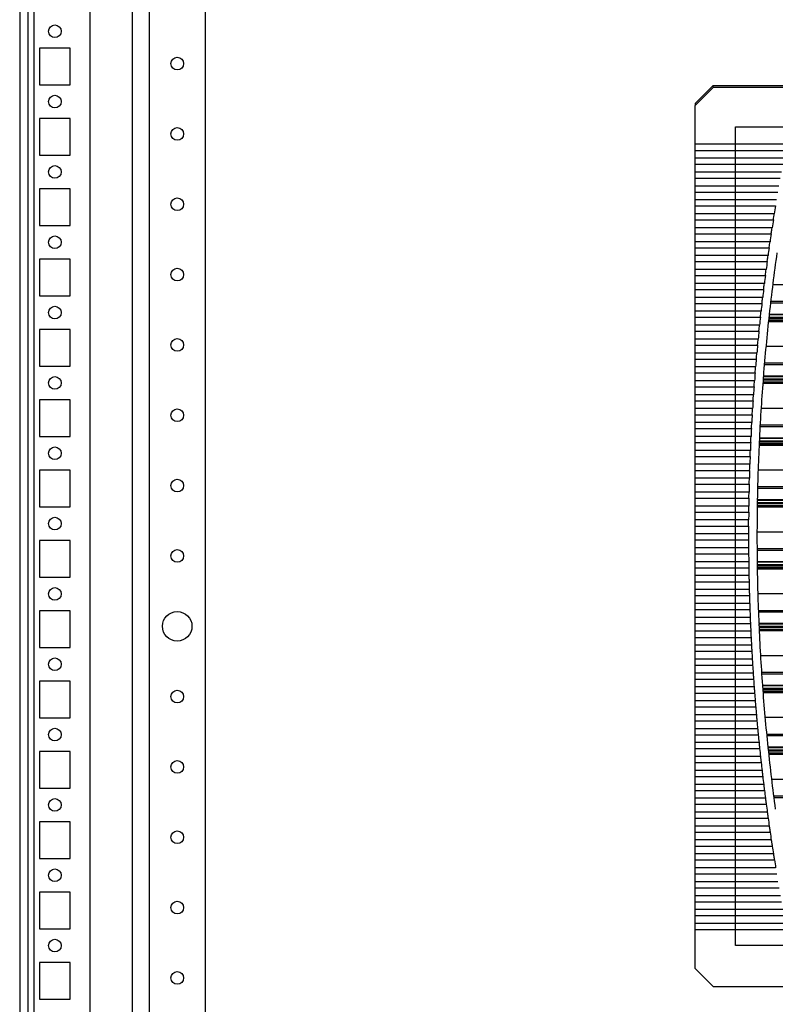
# Model space of a CAD drawing. Header units: inches. Extents: x 614 to 6314, y 704 to 4696.
# Tile 48 of 78: x 3247 to 3515, y 1933 to 2283. Entities that reach past the tile are written whole.
import ezdxf

# ---------------------------------------------------------------- set-up
doc = ezdxf.new("R2010")
doc.units = ezdxf.units.IN
doc.header["$MEASUREMENT"] = 0
doc.layers.add('DRILL HOLES', color=1, linetype='Continuous')
doc.layers.add('HANDLE_ROTARY', color=7, linetype='Continuous')

# ---------------------------------------------------------------- blocks, each defined once
blk = doc.blocks.new('DOOR_FRONT')
for p, q in [((-397, -1962.53), (-397, -4.5)), ((-395, -4.5), (-395, -1962.53)), ((-354, -88), (-354, -1879)), ((-334, -1879), (-334, -88))]:
    blk.add_line(p, q)
for centre, radius in [((-344, -1083.5), 2.25), ((-344, -1108.5), 2.25), ((-344, -1133.5), 2.25), ((-344, -1158.5), 2.25), ((-344, -1183.5), 2.25), ((-344, -1208.5), 2.25), ((-344, -1233.5), 2.25), ((-344, -1258.5), 2.25), ((-344, -1283.5), 5.25), ((-344, -1308.5), 2.25), ((-344, -1333.5), 2.25), ((-344, -1358.5), 2.25), ((-344, -1383.5), 2.25), ((-344, -1408.5), 2.25)]:
    blk.add_circle(centre, radius)
blk = doc.blocks.new('ENCL_FRONT')
for p, q in [((-400, 2066.5), (-400, 171.5)), ((-375, 171.5), (-375, 2066.5)), ((-360, 2061.57), (-360, 171.5)), ((-382, 1020.5), (-393, 1020.5)), ((-393, 1020.5), (-393, 1007.5)), ((-382, 1007.5), (-382, 1020.5)), ((-393, 1007.5), (-382, 1007.5)), ((-382, 995.5), (-393, 995.5)), ((-393, 995.5), (-393, 982.5)), ((-382, 982.5), (-382, 995.5)), ((-393, 982.5), (-382, 982.5)), ((-382, 970.5), (-393, 970.5)), ((-393, 970.5), (-393, 957.5)), ((-382, 957.5), (-382, 970.5)), ((-393, 957.5), (-382, 957.5)), ((-382, 945.5), (-393, 945.5)), ((-393, 945.5), (-393, 932.5)), ((-382, 932.5), (-382, 945.5)), ((-393, 932.5), (-382, 932.5)), ((-382, 920.5), (-393, 920.5)), ((-393, 920.5), (-393, 907.5)), ((-382, 907.5), (-382, 920.5)), ((-393, 907.5), (-382, 907.5)), ((-382, 895.5), (-393, 895.5)), ((-393, 895.5), (-393, 882.5)), ((-382, 882.5), (-382, 895.5)), ((-393, 882.5), (-382, 882.5)), ((-382, 870.5), (-393, 870.5)), ((-393, 870.5), (-393, 857.5)), ((-382, 857.5), (-382, 870.5)), ((-393, 857.5), (-382, 857.5)), ((-382, 845.5), (-393, 845.5)), ((-393, 845.5), (-393, 832.5)), ((-382, 832.5), (-382, 845.5)), ((-393, 832.5), (-382, 832.5)), ((-382, 820.5), (-393, 820.5)), ((-393, 820.5), (-393, 807.5)), ((-382, 807.5), (-382, 820.5)), ((-393, 807.5), (-382, 807.5)), ((-382, 795.5), (-393, 795.5)), ((-393, 795.5), (-393, 782.5)), ((-382, 782.5), (-382, 795.5)), ((-393, 782.5), (-382, 782.5)), ((-382, 770.5), (-393, 770.5)), ((-393, 770.5), (-393, 757.5)), ((-382, 757.5), (-382, 770.5)), ((-393, 757.5), (-382, 757.5)), ((-382, 745.5), (-393, 745.5)), ((-393, 745.5), (-393, 732.5)), ((-382, 732.5), (-382, 745.5)), ((-393, 732.5), (-382, 732.5)), ((-382, 720.5), (-393, 720.5)), ((-393, 720.5), (-393, 707.5)), ((-382, 707.5), (-382, 720.5)), ((-393, 707.5), (-382, 707.5)), ((-382, 695.5), (-393, 695.5)), ((-393, 695.5), (-393, 682.5)), ((-382, 682.5), (-382, 695.5)), ((-393, 682.5), (-382, 682.5))]:
    blk.add_line(p, q)
for centre in [(-387.5, 1026.5), (-387.5, 1001.5), (-387.5, 976.5), (-387.5, 951.5), (-387.5, 926.5), (-387.5, 901.5), (-387.5, 876.5), (-387.5, 851.5), (-387.5, 826.5), (-387.5, 801.5), (-387.5, 776.5), (-387.5, 751.5), (-387.5, 726.5), (-387.5, 701.5)]:
    blk.add_circle(centre, 2.25)
blk = doc.blocks.new('PFANNENBERG_PF6500_FRONT')
for p, q in [((-153.57, 14.6), (-159.88, 8.29)), ((-159.88, 7.63), (-153.38, 14.13)), ((-153.38, 14.13), (-153.57, 14.6)), ((0, 14.6), (-153.57, 14.6)), ((-153.38, 14.13), (-123.05, 14.13)), ((-159.88, 8.29), (-159.88, 7.63)), ((-159.88, -6.16), (-159.88, 7.63)), ((-127.34, -6.16), (-159.88, -6.16)), ((-159.88, -8.32), (-159.88, -6.16)), ((-159.88, -8.32), (-127.76, -8.32)), ((-159.88, -11.11), (-159.88, -8.32)), ((-128.29, -11.11), (-159.88, -11.11)), ((-159.88, -13.26), (-159.88, -11.11)), ((-159.88, -13.26), (-128.69, -13.26)), ((-159.88, -16.06), (-159.88, -13.26)), ((-129.21, -16.06), (-159.88, -16.06)), ((-159.88, -18.21), (-159.88, -16.06)), ((-159.88, -18.21), (-129.6, -18.21)), ((-159.88, -21), (-159.88, -18.21)), ((-130.09, -21), (-159.88, -21)), ((-159.88, -23.16), (-159.88, -21)), ((-159.88, -23.16), (-130.46, -23.16)), ((-159.88, -25.95), (-159.88, -23.16)), ((-130.94, -25.95), (-159.88, -25.95)), ((-159.88, -28.1), (-159.88, -25.95)), ((-159.88, -28.1), (-131.29, -28.1)), ((-159.88, -30.9), (-159.88, -28.1)), ((-131.75, -30.9), (-159.88, -30.9)), ((-159.88, -33.05), (-159.88, -30.9)), ((-159.88, -33.05), (-132.09, -33.05)), ((-159.88, -35.84), (-159.88, -33.05)), ((-132.52, -35.84), (-159.88, -35.84)), ((-159.88, -37.99), (-159.88, -35.84)), ((-159.88, -37.99), (-132.85, -37.99)), ((-159.88, -40.79), (-159.88, -37.99)), ((-133.26, -40.79), (-159.88, -40.79)), ((-159.88, -42.94), (-159.88, -40.79)), ((-159.88, -42.94), (-133.58, -42.94)), ((-159.88, -45.73), (-159.88, -42.94)), ((-133.97, -45.73), (-159.88, -45.73)), ((-159.88, -47.89), (-159.88, -45.73)), ((-159.88, -47.89), (-134.27, -47.89)), ((-159.88, -50.68), (-159.88, -47.89)), ((-134.64, -50.68), (-159.88, -50.68)), ((-159.88, -52.83), (-159.88, -50.68)), ((-159.88, -52.83), (-134.92, -52.83)), ((-159.88, -55.63), (-159.88, -52.83)), ((-135.28, -55.63), (-159.88, -55.63)), ((-159.88, -57.78), (-159.88, -55.63)), ((-159.88, -57.78), (-135.54, -57.78)), ((-159.88, -60.57), (-159.88, -57.78)), ((0, -56.09), (-132.31, -56.09)), ((-135.88, -60.57), (-159.88, -60.57)), ((-159.88, -62.72), (-159.88, -60.57)), ((-159.88, -62.72), (-136.13, -62.72)), ((-159.88, -65.52), (-159.88, -62.72)), ((0, -62.62), (-133.1, -62.62)), ((0, -62.04), (-133.03, -62.04)), ((-136.45, -65.52), (-159.88, -65.52)), ((-159.88, -67.67), (-159.88, -65.52)), ((-159.88, -67.67), (-136.68, -67.67)), ((-159.88, -70.46), (-159.88, -67.67)), ((0, -69.22), (-133.83, -69.22)), ((0, -69.11), (-133.82, -69.11)), ((0, -69.05), (-133.81, -69.05)), ((0, -68.89), (-133.8, -68.89)), ((0, -68.7), (-133.78, -68.7)), ((0, -68.04), (-133.7, -68.04)), ((0, -67.78), (-133.68, -67.78)), ((0, -67.69), (-133.67, -67.69)), ((0, -66.79), (-133.57, -66.79)), ((0, -66.63), (-133.55, -66.63)), ((-136.98, -70.46), (-159.88, -70.46)), ((-159.88, -72.62), (-159.88, -70.46)), ((-159.88, -72.62), (-137.2, -72.62)), ((-159.88, -75.41), (-159.88, -72.62)), ((-137.48, -75.41), (-159.88, -75.41)), ((-159.88, -77.56), (-159.88, -75.41)), ((-159.88, -77.56), (-137.69, -77.56)), ((-159.88, -80.36), (-159.88, -77.56)), ((-137.94, -80.36), (-159.88, -80.36)), ((-159.88, -82.51), (-159.88, -80.36)), ((0, -78.07), (-134.72, -78.07)), ((-159.88, -82.51), (-138.14, -82.51)), ((-159.88, -85.3), (-159.88, -82.51)), ((-138.37, -85.3), (-159.88, -85.3)), ((-159.88, -87.46), (-159.88, -85.3)), ((-159.88, -87.46), (-138.55, -87.46)), ((-159.88, -90.25), (-159.88, -87.46)), ((0, -84.6), (-135.3, -84.6)), ((0, -84.02), (-135.25, -84.02)), ((-138.77, -90.25), (-159.88, -90.25)), ((-159.88, -92.4), (-159.88, -90.25)), ((0, -90.87), (-135.81, -90.87)), ((0, -90.68), (-135.79, -90.68)), ((0, -90.03), (-135.74, -90.03)), ((0, -89.68), (-135.72, -89.68)), ((0, -89.76), (-135.72, -89.76)), ((0, -88.78), (-135.65, -88.78)), ((0, -88.61), (-135.63, -88.61)), ((-159.88, -92.4), (-138.93, -92.4)), ((-159.88, -95.2), (-159.88, -92.4)), ((0, -91.2), (-135.83, -91.2)), ((0, -91.03), (-135.82, -91.03)), ((0, -91.09), (-135.82, -91.09)), ((-139.13, -95.2), (-159.88, -95.2)), ((-159.88, -97.35), (-159.88, -95.2)), ((-159.88, -97.35), (-139.28, -97.35)), ((-159.88, -100.14), (-159.88, -97.35)), ((-139.46, -100.14), (-159.88, -100.14)), ((-159.88, -102.29), (-159.88, -100.14)), ((0, -100.05), (-136.45, -100.05)), ((-159.88, -102.29), (-139.59, -102.29)), ((-159.88, -105.09), (-159.88, -102.29)), ((-139.76, -105.09), (-159.88, -105.09)), ((-159.88, -107.24), (-159.88, -105.09)), ((-159.88, -107.24), (-139.87, -107.24)), ((-159.88, -110.03), (-159.88, -107.24)), ((0, -106.58), (-136.83, -106.58)), ((0, -106), (-136.8, -106)), ((-140.02, -110.03), (-159.88, -110.03)), ((-159.88, -112.19), (-159.88, -110.03)), ((0, -111.66), (-137.09, -111.66)), ((0, -111.75), (-137.09, -111.75)), ((0, -110.76), (-137.05, -110.76)), ((0, -110.6), (-137.04, -110.6)), ((-159.88, -112.19), (-140.12, -112.19)), ((-159.88, -114.98), (-159.88, -112.19)), ((-140.24, -114.98), (-159.88, -114.98)), ((-159.88, -117.13), (-159.88, -114.98)), ((0, -113.07), (-137.16, -113.07)), ((0, -113.19), (-137.16, -113.19)), ((0, -112.85), (-137.15, -112.85)), ((0, -113.01), (-137.15, -113.01)), ((0, -112.67), (-137.14, -112.67)), ((0, -112.01), (-137.11, -112.01)), ((-159.88, -117.13), (-140.33, -117.13)), ((-159.88, -119.93), (-159.88, -117.13)), ((-140.44, -119.93), (-159.88, -119.93)), ((-159.88, -122.08), (-159.88, -119.93)), ((-159.88, -122.08), (-140.51, -122.08)), ((-159.88, -124.87), (-159.88, -122.08)), ((0, -122.04), (-137.51, -122.04)), ((-140.59, -124.87), (-159.88, -124.87)), ((-159.88, -127.03), (-159.88, -124.87)), ((-159.88, -127.03), (-140.65, -127.03)), ((-159.88, -129.82), (-159.88, -127.03)), ((0, -128.57), (-137.69, -128.57)), ((0, -127.99), (-137.68, -127.99)), ((-140.72, -129.82), (-159.88, -129.82)), ((-159.88, -131.97), (-159.88, -129.82)), ((-159.88, -131.97), (-140.76, -131.97)), ((-159.88, -134.77), (-159.88, -131.97)), ((0, -132.74), (-137.78, -132.74)), ((0, -132.58), (-137.77, -132.58)), ((-140.81, -134.77), (-159.88, -134.77)), ((-159.88, -136.92), (-159.88, -134.77)), ((0, -135.06), (-137.82, -135.06)), ((0, -135.17), (-137.82, -135.17)), ((0, -134.65), (-137.81, -134.65)), ((0, -134.83), (-137.81, -134.83)), ((0, -135), (-137.81, -135)), ((0, -133.99), (-137.8, -133.99)), ((0, -133.64), (-137.79, -133.64)), ((0, -133.73), (-137.79, -133.73)), ((-159.88, -136.92), (-140.84, -136.92)), ((-159.88, -139.71), (-159.88, -136.92)), ((-140.87, -139.71), (-159.88, -139.71)), ((-159.88, -141.86), (-159.88, -139.71)), ((-159.88, -141.86), (-140.88, -141.86)), ((-159.88, -144.66), (-159.88, -141.86)), ((-140.89, -144.66), (-159.88, -144.66)), ((-159.88, -146.81), (-159.88, -144.66)), ((-159.88, -146.81), (-140.89, -146.81)), ((-159.88, -149.6), (-159.88, -146.81)), ((0, -144.02), (-137.89, -144.02)), ((-140.88, -149.6), (-159.88, -149.6)), ((-159.88, -151.76), (-159.88, -149.6)), ((0, -149.97), (-137.88, -149.97)), ((-159.88, -151.76), (-140.87, -151.76)), ((-159.88, -154.55), (-159.88, -151.76)), ((0, -150.55), (-137.88, -150.55)), ((-140.84, -154.55), (-159.88, -154.55)), ((-159.88, -156.7), (-159.88, -154.55)), ((-159.88, -156.7), (-140.81, -156.7)), ((-159.88, -159.5), (-159.88, -156.7)), ((0, -154.56), (-137.84, -154.56)), ((0, -154.73), (-137.84, -154.73)), ((0, -155.63), (-137.83, -155.63)), ((0, -155.71), (-137.83, -155.71)), ((0, -155.98), (-137.82, -155.98)), ((0, -156.63), (-137.81, -156.63)), ((0, -156.82), (-137.81, -156.82)), ((0, -156.98), (-137.81, -156.98)), ((0, -157.04), (-137.81, -157.04)), ((0, -157.15), (-137.8, -157.15)), ((-140.76, -159.5), (-159.88, -159.5)), ((-159.88, -161.65), (-159.88, -159.5)), ((-159.88, -161.65), (-140.72, -161.65)), ((-159.88, -164.44), (-159.88, -161.65)), ((-140.65, -164.44), (-159.88, -164.44)), ((-159.88, -166.6), (-159.88, -164.44)), ((-159.88, -166.6), (-140.59, -166.6)), ((-159.88, -169.39), (-159.88, -166.6)), ((0, -166), (-137.61, -166)), ((-140.5, -169.39), (-159.88, -169.39)), ((-159.88, -171.54), (-159.88, -169.39)), ((-159.88, -171.54), (-140.43, -171.54)), ((-159.88, -174.34), (-159.88, -171.54)), ((-140.32, -174.34), (-159.88, -174.34)), ((-159.88, -176.49), (-159.88, -174.34)), ((0, -171.95), (-137.42, -171.95)), ((0, -172.53), (-137.4, -172.53)), ((-159.88, -176.49), (-140.24, -176.49)), ((-159.88, -179.28), (-159.88, -176.49)), ((0, -176.55), (-137.24, -176.55)), ((0, -176.71), (-137.23, -176.71)), ((0, -177.61), (-137.19, -177.61)), ((0, -177.7), (-137.19, -177.7)), ((0, -177.96), (-137.18, -177.96)), ((-140.11, -179.28), (-159.88, -179.28)), ((-159.88, -181.43), (-159.88, -179.28)), ((-159.88, -181.43), (-140.01, -181.43)), ((-159.88, -184.23), (-159.88, -181.43)), ((0, -178.62), (-137.15, -178.62)), ((0, -178.8), (-137.14, -178.8)), ((0, -178.96), (-137.13, -178.96)), ((0, -179.02), (-137.13, -179.02)), ((0, -179.13), (-137.12, -179.13)), ((-139.86, -184.23), (-159.88, -184.23)), ((-159.88, -186.38), (-159.88, -184.23)), ((-159.88, -186.38), (-139.75, -186.38)), ((-159.88, -189.17), (-159.88, -186.38)), ((0, -187.99), (-136.66, -187.99)), ((-139.58, -189.17), (-159.88, -189.17)), ((-159.88, -191.33), (-159.88, -189.17)), ((-159.88, -191.33), (-139.45, -191.33)), ((-159.88, -194.12), (-159.88, -191.33)), ((-139.27, -194.12), (-159.88, -194.12)), ((-159.88, -196.27), (-159.88, -194.12)), ((0, -193.94), (-136.28, -193.94)), ((0, -194.52), (-136.25, -194.52)), ((-159.88, -196.27), (-139.12, -196.27)), ((-159.88, -199.07), (-159.88, -196.27)), ((-138.92, -199.07), (-159.88, -199.07)), ((-159.88, -201.22), (-159.88, -199.07)), ((0, -198.53), (-135.96, -198.53)), ((0, -198.69), (-135.95, -198.69)), ((-159.88, -201.22), (-138.76, -201.22)), ((-159.88, -204.01), (-159.88, -201.22)), ((0, -199.59), (-135.88, -199.59)), ((0, -199.68), (-135.88, -199.68)), ((0, -199.94), (-135.86, -199.94)), ((0, -200.6), (-135.81, -200.6)), ((0, -200.78), (-135.79, -200.78)), ((0, -200.95), (-135.78, -200.95)), ((0, -201.01), (-135.78, -201.01)), ((0, -201.12), (-135.77, -201.12)), ((-138.54, -204.01), (-159.88, -204.01)), ((-159.88, -206.16), (-159.88, -204.01)), ((-159.88, -206.16), (-138.36, -206.16)), ((-159.88, -208.96), (-159.88, -206.16)), ((-138.12, -208.96), (-159.88, -208.96)), ((-159.88, -211.11), (-159.88, -208.96)), ((0, -209.97), (-135.03, -209.97)), ((-159.88, -211.11), (-137.93, -211.11)), ((-159.88, -213.9), (-159.88, -211.11)), ((-137.67, -213.9), (-159.88, -213.9)), ((-159.88, -216.06), (-159.88, -213.9)), ((-159.88, -216.06), (-137.46, -216.06)), ((-159.88, -218.85), (-159.88, -216.06)), ((0, -215.92), (-134.48, -215.92)), ((0, -216.5), (-134.42, -216.5)), ((-137.18, -218.85), (-159.88, -218.85)), ((-159.88, -221), (-159.88, -218.85)), ((-159.88, -221), (-136.96, -221)), ((-159.88, -223.8), (-159.88, -221)), ((-136.66, -223.8), (-159.88, -223.8)), ((-159.88, -225.95), (-159.88, -223.8)), ((0, -220.51), (-134.01, -220.51)), ((0, -220.68), (-134, -220.68)), ((0, -221.58), (-133.9, -221.58)), ((0, -221.66), (-133.89, -221.66)), ((0, -221.92), (-133.87, -221.92)), ((0, -222.58), (-133.8, -222.58)), ((0, -222.77), (-133.78, -222.77)), ((0, -222.93), (-133.76, -222.93)), ((0, -222.99), (-133.75, -222.99)), ((0, -223.1), (-133.74, -223.1)), ((-159.88, -225.95), (-136.43, -225.95)), ((-159.88, -228.74), (-159.88, -225.95)), ((-136.11, -228.74), (-159.88, -228.74)), ((-159.88, -230.9), (-159.88, -228.74)), ((-159.88, -230.9), (-135.86, -230.9)), ((-159.88, -233.69), (-159.88, -230.9)), ((-135.52, -233.69), (-159.88, -233.69)), ((-159.88, -235.84), (-159.88, -233.69)), ((0, -231.95), (-132.73, -231.95)), ((-159.88, -235.84), (-135.25, -235.84)), ((-159.88, -238.64), (-159.88, -235.84)), ((0, -237.9), (-131.99, -237.9)), ((-134.9, -238.64), (-159.88, -238.64)), ((-159.88, -240.79), (-159.88, -238.64)), ((-159.88, -240.79), (-134.62, -240.79)), ((-159.88, -243.58), (-159.88, -240.79)), ((0, -238.48), (-131.92, -238.48)), ((-134.24, -243.58), (-159.88, -243.58)), ((-159.88, -245.73), (-159.88, -243.58)), ((-159.88, -245.73), (-133.94, -245.73)), ((-159.88, -248.53), (-159.88, -245.73)), ((-133.55, -248.53), (-159.88, -248.53)), ((-159.88, -250.68), (-159.88, -248.53)), ((-159.88, -250.68), (-133.24, -250.68)), ((-159.88, -253.47), (-159.88, -250.68)), ((-132.82, -253.47), (-159.88, -253.47)), ((-159.88, -255.63), (-159.88, -253.47)), ((-159.88, -255.63), (-132.49, -255.63)), ((-159.88, -258.42), (-159.88, -255.63)), ((-132.06, -258.42), (-159.88, -258.42)), ((-159.88, -260.57), (-159.88, -258.42)), ((-159.88, -260.57), (-131.72, -260.57)), ((-159.88, -263.37), (-159.88, -260.57)), ((-131.26, -263.37), (-159.88, -263.37)), ((-159.88, -265.52), (-159.88, -263.37)), ((-159.88, -265.52), (-130.9, -265.52)), ((-159.88, -268.31), (-159.88, -265.52)), ((-130.43, -268.31), (-159.88, -268.31)), ((-159.88, -270.47), (-159.88, -268.31)), ((-159.88, -270.47), (-130.06, -270.47)), ((-159.88, -273.26), (-159.88, -270.47)), ((-129.56, -273.26), (-159.88, -273.26)), ((-159.88, -275.41), (-159.88, -273.26)), ((-159.88, -275.41), (-129.17, -275.41)), ((-159.88, -278.21), (-159.88, -275.41)), ((-128.66, -278.21), (-159.88, -278.21)), ((-159.88, -280.36), (-159.88, -278.21)), ((-159.88, -280.36), (-128.26, -280.36)), ((-159.88, -283.15), (-159.88, -280.36)), ((-127.72, -283.15), (-159.88, -283.15)), ((-159.88, -285.3), (-159.88, -283.15)), ((-159.88, -285.3), (-127.3, -285.3)), ((-159.88, -299.12), (-159.88, -285.3)), ((-153.38, -305.61), (-159.88, -299.12)), ((-123.01, -305.61), (-153.38, -305.61))]:
    blk.add_line(p, q)
for centre, radius, start, end in [((583.55, -145.64), 724.44, 170.66247, 170.88633), ((583.55, -145.64), 724.44, 171.0587, 171.28231), ((583.55, -145.64), 724.44, 171.45449, 171.67786), ((583.55, -145.64), 724.44, 171.84987, 172.07302), ((584.55, -145.73), 722.45, 171.96976, 173.71383), ((583.55, -145.64), 724.44, 172.24486, 172.4678), ((583.55, -145.64), 724.44, 172.63948, 172.86222), ((583.55, -145.64), 724.44, 173.03375, 173.2563), ((583.55, -145.64), 724.44, 173.42769, 173.65006), ((583.55, -145.64), 724.44, 173.82132, 174.04352), ((584.55, -145.73), 722.45, 173.72694, 175.46514), ((583.55, -145.64), 724.44, 174.21465, 174.4367), ((583.55, -145.64), 724.44, 174.60771, 174.82962), ((583.55, -145.64), 724.44, 175.00052, 175.22229), ((583.55, -145.64), 724.44, 175.39309, 175.61473), ((584.55, -145.73), 722.45, 175.47821, 177.21222), ((583.55, -145.64), 724.44, 175.78545, 176.00697), ((583.55, -145.64), 724.44, 176.1776, 176.39903), ((583.55, -145.64), 724.44, 176.56958, 176.79091), ((583.55, -145.64), 724.44, 176.9614, 177.18265), ((584.55, -145.73), 722.45, 177.22526, 178.9567), ((583.55, -145.64), 724.44, 177.35307, 177.57425), ((583.55, -145.64), 724.44, 177.74462, 177.96574), ((583.55, -145.64), 724.44, 178.13607, 178.35713), ((583.55, -145.64), 724.44, 178.52743, 178.74845), ((583.55, -145.64), 724.44, 178.91872, 179.13971), ((584.55, -145.73), 722.45, 178.96973, 180.70021), ((583.55, -145.64), 724.44, 179.30996, 179.53093), ((583.55, -145.64), 724.44, 179.70116, 179.92212), ((583.55, -145.64), 724.44, 180.09236, 180.31332), ((583.55, -145.64), 724.44, 180.48356, 180.70453), ((583.55, -145.64), 724.44, 180.87478, 181.09577), ((584.55, -145.73), 722.45, 180.71324, 182.44438), ((583.55, -145.64), 724.44, 181.26604, 181.48706), ((583.55, -145.64), 724.44, 181.65736, 181.87842), ((583.55, -145.64), 724.44, 182.04875, 182.26987), ((583.55, -145.64), 724.44, 182.44025, 182.66142), ((584.55, -145.73), 722.45, 182.45742, 184.19081), ((583.55, -145.64), 724.44, 182.83185, 183.0531), ((583.55, -145.64), 724.44, 183.22359, 183.44493), ((583.55, -145.64), 724.44, 183.61548, 183.83691), ((583.55, -145.64), 724.44, 184.00754, 184.22907), ((584.55, -145.73), 722.45, 184.20388, 185.94116), ((583.55, -145.64), 724.44, 184.39979, 184.62144), ((583.55, -145.64), 724.44, 184.79225, 185.01402), ((583.55, -145.64), 724.44, 185.18493, 185.40683), ((583.55, -145.64), 724.44, 185.57785, 185.7999), ((583.55, -145.64), 724.44, 185.97104, 186.19325), ((584.55, -145.73), 722.45, 185.95426, 187.69709), ((583.55, -145.64), 724.44, 186.36451, 186.58689), ((583.55, -145.64), 724.44, 186.75828, 186.98084), ((583.55, -145.64), 724.44, 187.15237, 187.37512), ((583.55, -145.64), 724.44, 187.54681, 187.76975), ((583.55, -145.64), 724.44, 187.9416, 188.16476), ((583.55, -145.64), 724.44, 188.33677, 188.56016), ((583.55, -145.64), 724.44, 188.73235, 188.95596), ((583.55, -145.64), 724.44, 189.12834, 189.3522)]:
    blk.add_arc(centre, radius, start, end)
for points, knots in [([(-131.92, -31.97), (-131.91, -31.93), (-131.85, -31.56), (-131.8, -31.21), (-131.75, -30.9)], [0, 0, 0, 0, 0.119404, 1, 1, 1, 1]), ([(-132.09, -33.05), (-132.08, -32.98), (-132.02, -32.64), (-131.97, -32.27), (-131.92, -31.97)], [0, 0, 0, 0, 0.196579, 1, 1, 1, 1]), ([(-132.85, -37.99), (-132.84, -37.93), (-132.79, -37.58), (-132.73, -37.21), (-132.69, -36.92)], [0, 0, 0, 0, 0.196501, 1, 1, 1, 1]), ([(-132.69, -36.92), (-132.68, -36.87), (-132.62, -36.51), (-132.57, -36.15), (-132.52, -35.84)], [0, 0, 0, 0, 0.118938, 1, 1, 1, 1]), ([(-133.58, -42.94), (-133.57, -42.87), (-133.52, -42.53), (-133.46, -42.16), (-133.42, -41.86)], [0, 0, 0, 0, 0.196428, 1, 1, 1, 1]), ([(-133.42, -41.86), (-133.41, -41.82), (-133.36, -41.45), (-133.31, -41.1), (-133.26, -40.79)], [0, 0, 0, 0, 0.118497, 1, 1, 1, 1]), ([(-134.27, -47.89), (-134.26, -47.82), (-134.21, -47.47), (-134.16, -47.11), (-134.12, -46.81)], [0, 0, 0, 0, 0.196359, 1, 1, 1, 1]), ([(-134.12, -46.81), (-134.11, -46.77), (-134.06, -46.4), (-134.01, -46.05), (-133.97, -45.73)], [0, 0, 0, 0, 0.11808, 1, 1, 1, 1]), ([(-134.92, -52.83), (-134.91, -52.76), (-134.87, -52.42), (-134.82, -52.05), (-134.78, -51.76)], [0, 0, 0, 0, 0.196295, 1, 1, 1, 1]), ([(-134.78, -51.76), (-134.78, -51.71), (-134.73, -51.35), (-134.68, -50.99), (-134.64, -50.68)], [0, 0, 0, 0, 0.117687, 1, 1, 1, 1]), ([(-135.41, -56.7), (-135.41, -56.66), (-135.36, -56.29), (-135.32, -55.94), (-135.28, -55.63)], [0, 0, 0, 0, 0.117319, 1, 1, 1, 1]), ([(-135.54, -57.78), (-135.54, -57.71), (-135.49, -57.37), (-135.45, -57), (-135.41, -56.7)], [0, 0, 0, 0, 0.196235, 1, 1, 1, 1]), ([(-136.13, -62.72), (-136.12, -62.66), (-136.08, -62.31), (-136.04, -61.94), (-136.01, -61.65)], [0, 0, 0, 0, 0.19618, 1, 1, 1, 1]), ([(-136.01, -61.65), (-136, -61.61), (-135.96, -61.24), (-135.92, -60.89), (-135.88, -60.57)], [0, 0, 0, 0, 0.116974, 1, 1, 1, 1]), ([(-136.57, -66.59), (-136.56, -66.55), (-136.52, -66.19), (-136.48, -65.83), (-136.45, -65.52)], [0, 0, 0, 0, 0.116652, 1, 1, 1, 1]), ([(-136.68, -67.67), (-136.68, -67.6), (-136.64, -67.26), (-136.6, -66.89), (-136.57, -66.59)], [0, 0, 0, 0, 0.196129, 1, 1, 1, 1]), ([(-137.2, -72.62), (-137.2, -72.55), (-137.16, -72.21), (-137.12, -71.84), (-137.09, -71.54)], [0, 0, 0, 0, 0.196083, 1, 1, 1, 1]), ([(-137.09, -71.54), (-137.09, -71.5), (-137.05, -71.13), (-137.01, -70.78), (-136.98, -70.46)], [0, 0, 0, 0, 0.116354, 1, 1, 1, 1]), ([(-137.69, -77.56), (-137.68, -77.5), (-137.65, -77.15), (-137.61, -76.78), (-137.58, -76.49)], [0, 0, 0, 0, 0.196041, 1, 1, 1, 1]), ([(-137.58, -76.49), (-137.58, -76.44), (-137.54, -76.08), (-137.51, -75.72), (-137.48, -75.41)], [0, 0, 0, 0, 0.116079, 1, 1, 1, 1]), ([(-138.04, -81.43), (-138.04, -81.43), (-138.01, -81.08), (-137.98, -80.71), (-137.95, -80.38), (-137.94, -80.36)], [0, 0, 0, 0, 0.020106, 0.941677, 1, 1, 1, 1]), ([(-138.14, -82.51), (-138.13, -82.48), (-138.1, -82.13), (-138.07, -81.76), (-138.04, -81.43)], [0, 0, 0, 0, 0.100805, 1, 1, 1, 1]), ([(-138.55, -87.46), (-138.55, -87.42), (-138.52, -87.08), (-138.49, -86.71), (-138.46, -86.38)], [0, 0, 0, 0, 0.102332, 1, 1, 1, 1]), ([(-138.46, -86.38), (-138.46, -86.37), (-138.43, -86.03), (-138.4, -85.66), (-138.38, -85.32), (-138.37, -85.3)], [0, 0, 0, 0, 0.021489, 0.942571, 1, 1, 1, 1]), ([(-138.85, -91.33), (-138.85, -91.32), (-138.83, -90.97), (-138.8, -90.6), (-138.77, -90.27), (-138.77, -90.25)], [0, 0, 0, 0, 0.02276, 0.943394, 1, 1, 1, 1]), ([(-138.93, -92.4), (-138.93, -92.37), (-138.91, -92.02), (-138.88, -91.66), (-138.85, -91.33)], [0, 0, 0, 0, 0.103736, 1, 1, 1, 1]), ([(-139.28, -97.35), (-139.28, -97.31), (-139.26, -96.97), (-139.23, -96.6), (-139.21, -96.27)], [0, 0, 0, 0, 0.105017, 1, 1, 1, 1]), ([(-139.21, -96.27), (-139.21, -96.26), (-139.18, -95.92), (-139.16, -95.55), (-139.13, -95.21), (-139.13, -95.2)], [0, 0, 0, 0, 0.023921, 0.944148, 1, 1, 1, 1]), ([(-139.59, -102.29), (-139.59, -102.26), (-139.57, -101.92), (-139.55, -101.55), (-139.53, -101.22)], [0, 0, 0, 0, 0.106174, 1, 1, 1, 1]), ([(-139.53, -101.22), (-139.53, -101.21), (-139.51, -100.86), (-139.48, -100.49), (-139.46, -100.16), (-139.46, -100.14)], [0, 0, 0, 0, 0.024971, 0.944831, 1, 1, 1, 1]), ([(-139.87, -107.24), (-139.87, -107.2), (-139.85, -106.86), (-139.83, -106.49), (-139.82, -106.16)], [0, 0, 0, 0, 0.107207, 1, 1, 1, 1]), ([(-139.82, -106.16), (-139.81, -106.15), (-139.8, -105.81), (-139.78, -105.44), (-139.76, -105.11), (-139.76, -105.09)], [0, 0, 0, 0, 0.025911, 0.945445, 1, 1, 1, 1]), ([(-140.12, -112.19), (-140.12, -112.15), (-140.1, -111.81), (-140.08, -111.44), (-140.07, -111.11)], [0, 0, 0, 0, 0.108116, 1, 1, 1, 1]), ([(-140.07, -111.11), (-140.07, -111.1), (-140.05, -110.76), (-140.03, -110.39), (-140.02, -110.05), (-140.02, -110.03)], [0, 0, 0, 0, 0.026739, 0.945988, 1, 1, 1, 1]), ([(-140.29, -116.06), (-140.29, -116.05), (-140.27, -115.7), (-140.26, -115.33), (-140.24, -115), (-140.24, -114.98)], [0, 0, 0, 0, 0.027457, 0.94646, 1, 1, 1, 1]), ([(-140.33, -117.13), (-140.33, -117.1), (-140.32, -116.75), (-140.3, -116.38), (-140.29, -116.06)], [0, 0, 0, 0, 0.108901, 1, 1, 1, 1]), ([(-140.51, -122.08), (-140.51, -122.04), (-140.5, -121.7), (-140.48, -121.33), (-140.47, -121)], [0, 0, 0, 0, 0.109562, 1, 1, 1, 1]), ([(-140.47, -121), (-140.47, -120.99), (-140.46, -120.65), (-140.45, -120.28), (-140.44, -119.94), (-140.44, -119.93)], [0, 0, 0, 0, 0.028065, 0.946863, 1, 1, 1, 1]), ([(-140.65, -127.03), (-140.65, -126.99), (-140.64, -126.64), (-140.63, -126.28), (-140.62, -125.95)], [0, 0, 0, 0, 0.110099, 1, 1, 1, 1]), ([(-140.62, -125.95), (-140.62, -125.94), (-140.61, -125.59), (-140.6, -125.22), (-140.59, -124.89), (-140.59, -124.87)], [0, 0, 0, 0, 0.028561, 0.947195, 1, 1, 1, 1]), ([(-140.76, -131.97), (-140.76, -131.93), (-140.76, -131.59), (-140.75, -131.22), (-140.74, -130.9)], [0, 0, 0, 0, 0.110512, 1, 1, 1, 1]), ([(-140.74, -130.9), (-140.74, -130.88), (-140.73, -130.54), (-140.73, -130.17), (-140.72, -129.84), (-140.72, -129.82)], [0, 0, 0, 0, 0.028947, 0.947457, 1, 1, 1, 1]), ([(-140.84, -136.92), (-140.84, -136.88), (-140.83, -136.54), (-140.83, -136.17), (-140.83, -135.84)], [0, 0, 0, 0, 0.1108, 1, 1, 1, 1]), ([(-140.83, -135.84), (-140.83, -135.83), (-140.82, -135.48), (-140.82, -135.12), (-140.81, -134.78), (-140.81, -134.77)], [0, 0, 0, 0, 0.029223, 0.947649, 1, 1, 1, 1]), ([(-140.88, -140.79), (-140.88, -140.78), (-140.87, -140.43), (-140.87, -140.06), (-140.87, -139.73), (-140.87, -139.71)], [0, 0, 0, 0, 0.029387, 0.94777, 1, 1, 1, 1]), ([(-140.88, -141.86), (-140.88, -141.83), (-140.88, -141.48), (-140.88, -141.12), (-140.88, -140.79)], [0, 0, 0, 0, 0.110964, 1, 1, 1, 1]), ([(-140.89, -144.66), (-140.89, -144.71), (-140.89, -144.85), (-140.89, -145.11), (-140.89, -145.42), (-140.89, -145.64), (-140.89, -145.73)], [0, 0, 0, 0, 0.160486, 0.397349, 0.735399, 1, 1, 1, 1]), ([(-140.89, -145.73), (-140.89, -145.76), (-140.89, -145.88), (-140.89, -146.12), (-140.89, -146.45), (-140.89, -146.69), (-140.89, -146.81), (-140.89, -146.81)], [0, 0, 0, 0, 0.079221, 0.316107, 0.65419, 0.997916, 1, 1, 1, 1]), ([(-140.88, -149.6), (-140.88, -149.66), (-140.88, -149.8), (-140.88, -150.02), (-140.88, -150.27), (-140.88, -150.49), (-140.87, -150.62), (-140.87, -150.68)], [0, 0, 0, 0, 0.160439, 0.397255, 0.622275, 0.848262, 1, 1, 1, 1]), ([(-140.87, -150.68), (-140.87, -150.71), (-140.87, -150.83), (-140.87, -151.06), (-140.87, -151.4), (-140.87, -151.64), (-140.87, -151.76), (-140.87, -151.76)], [0, 0, 0, 0, 0.07919, 0.316072, 0.65416, 0.997891, 1, 1, 1, 1]), ([(-140.84, -154.55), (-140.84, -154.61), (-140.83, -154.74), (-140.83, -155), (-140.83, -155.31), (-140.82, -155.53), (-140.82, -155.63)], [0, 0, 0, 0, 0.160328, 0.397175, 0.73523, 1, 1, 1, 1]), ([(-140.82, -155.63), (-140.82, -155.66), (-140.82, -155.77), (-140.82, -156.01), (-140.81, -156.34), (-140.81, -156.58), (-140.81, -156.7), (-140.81, -156.7)], [0, 0, 0, 0, 0.079054, 0.315938, 0.654047, 0.997798, 1, 1, 1, 1]), ([(-140.76, -159.5), (-140.76, -159.55), (-140.76, -159.69), (-140.75, -159.95), (-140.74, -160.25), (-140.74, -160.48), (-140.74, -160.57)], [0, 0, 0, 0, 0.160069, 0.396902, 0.734973, 1, 1, 1, 1]), ([(-140.74, -160.57), (-140.74, -160.6), (-140.74, -160.72), (-140.73, -160.96), (-140.72, -161.29), (-140.72, -161.53), (-140.72, -161.65), (-140.72, -161.65)], [0, 0, 0, 0, 0.078813, 0.315704, 0.65385, 0.997639, 1, 1, 1, 1]), ([(-140.65, -164.44), (-140.65, -164.5), (-140.64, -164.63), (-140.64, -164.86), (-140.63, -165.1), (-140.62, -165.32), (-140.62, -165.46), (-140.62, -165.52)], [0, 0, 0, 0, 0.159663, 0.396436, 0.621489, 0.847508, 1, 1, 1, 1]), ([(-140.62, -165.52), (-140.62, -165.55), (-140.62, -165.66), (-140.61, -165.9), (-140.6, -166.24), (-140.59, -166.48), (-140.59, -166.59), (-140.59, -166.6)], [0, 0, 0, 0, 0.078465, 0.31537, 0.653569, 0.997412, 1, 1, 1, 1]), ([(-140.5, -169.39), (-140.5, -169.44), (-140.5, -169.58), (-140.49, -169.84), (-140.48, -170.15), (-140.47, -170.37), (-140.47, -170.47)], [0, 0, 0, 0, 0.159193, 0.395984, 0.734117, 1, 1, 1, 1]), ([(-140.47, -170.47), (-140.47, -170.49), (-140.46, -170.61), (-140.45, -170.85), (-140.44, -171.18), (-140.43, -171.42), (-140.43, -171.54), (-140.43, -171.54)], [0, 0, 0, 0, 0.078013, 0.314937, 0.653205, 0.997117, 1, 1, 1, 1]), ([(-140.32, -174.34), (-140.32, -174.39), (-140.32, -174.53), (-140.31, -174.75), (-140.3, -174.99), (-140.29, -175.22), (-140.28, -175.35), (-140.28, -175.41)], [0, 0, 0, 0, 0.158547, 0.395271, 0.620376, 0.846448, 1, 1, 1, 1]), ([(-140.28, -175.41), (-140.28, -175.44), (-140.27, -175.56), (-140.27, -175.75), (-140.26, -176), (-140.25, -176.25), (-140.24, -176.41), (-140.24, -176.49), (-140.24, -176.49)], [0, 0, 0, 0, 0.077435, 0.314327, 0.539532, 0.765705, 0.996756, 1, 1, 1, 1]), ([(-140.11, -179.28), (-140.11, -179.34), (-140.1, -179.47), (-140.09, -179.73), (-140.07, -180.04), (-140.06, -180.26), (-140.06, -180.36)], [0, 0, 0, 0, 0.157837, 0.394571, 0.7328, 1, 1, 1, 1]), ([(-140.06, -180.36), (-140.06, -180.39), (-140.05, -180.5), (-140.04, -180.74), (-140.03, -181.07), (-140.01, -181.31), (-140.01, -181.43), (-140.01, -181.43)], [0, 0, 0, 0, 0.07679, 0.313771, 0.652224, 0.996325, 1, 1, 1, 1]), ([(-139.86, -184.23), (-139.86, -184.28), (-139.85, -184.42), (-139.84, -184.68), (-139.82, -184.98), (-139.81, -185.21), (-139.81, -185.3)], [0, 0, 0, 0, 0.156979, 0.393677, 0.73197, 1, 1, 1, 1]), ([(-139.81, -185.3), (-139.8, -185.33), (-139.8, -185.45), (-139.78, -185.69), (-139.77, -186.02), (-139.75, -186.26), (-139.75, -186.38), (-139.75, -186.38)], [0, 0, 0, 0, 0.076019, 0.313038, 0.651607, 0.995827, 1, 1, 1, 1]), ([(-139.58, -189.17), (-139.58, -189.23), (-139.57, -189.36), (-139.56, -189.62), (-139.54, -189.93), (-139.52, -190.15), (-139.52, -190.25)], [0, 0, 0, 0, 0.156, 0.39266, 0.731024, 1, 1, 1, 1]), ([(-139.52, -190.25), (-139.52, -190.28), (-139.51, -190.39), (-139.5, -190.59), (-139.48, -190.84), (-139.47, -191.08), (-139.46, -191.24), (-139.45, -191.32), (-139.45, -191.33)], [0, 0, 0, 0, 0.075123, 0.312127, 0.537566, 0.763972, 0.995262, 1, 1, 1, 1]), ([(-139.27, -194.12), (-139.26, -194.17), (-139.26, -194.31), (-139.24, -194.53), (-139.22, -194.78), (-139.21, -195), (-139.2, -195.14), (-139.2, -195.2)], [0, 0, 0, 0, 0.154874, 0.391448, 0.616732, 0.842982, 1, 1, 1, 1]), ([(-139.2, -195.2), (-139.19, -195.22), (-139.19, -195.34), (-139.17, -195.53), (-139.15, -195.78), (-139.14, -196.03), (-139.13, -196.19), (-139.12, -196.27), (-139.12, -196.27)], [0, 0, 0, 0, 0.07414, 0.311193, 0.53673, 0.763236, 0.994628, 1, 1, 1, 1]), ([(-138.92, -199.07), (-138.92, -199.12), (-138.91, -199.25), (-138.89, -199.51), (-138.86, -199.82), (-138.85, -200.04), (-138.84, -200.14)], [0, 0, 0, 0, 0.153683, 0.39025, 0.728785, 1, 1, 1, 1]), ([(-138.84, -200.14), (-138.84, -200.17), (-138.83, -200.28), (-138.81, -200.52), (-138.78, -200.85), (-138.77, -201.1), (-138.76, -201.22), (-138.76, -201.22)], [0, 0, 0, 0, 0.073068, 0.310235, 0.649249, 0.993924, 1, 1, 1, 1]), ([(-138.54, -204.01), (-138.53, -204.06), (-138.52, -204.2), (-138.5, -204.46), (-138.48, -204.76), (-138.46, -204.99), (-138.45, -205.09)], [0, 0, 0, 0, 0.152343, 0.388858, 0.727492, 1, 1, 1, 1]), ([(-138.45, -205.09), (-138.45, -205.11), (-138.44, -205.23), (-138.42, -205.47), (-138.39, -205.8), (-138.37, -206.04), (-138.36, -206.16), (-138.36, -206.16)], [0, 0, 0, 0, 0.07187, 0.309098, 0.648293, 0.993152, 1, 1, 1, 1]), ([(-138.12, -208.96), (-138.12, -209.01), (-138.1, -209.14), (-138.08, -209.36), (-138.06, -209.61), (-138.04, -209.83), (-138.03, -209.98), (-138.02, -210.03)], [0, 0, 0, 0, 0.150855, 0.387271, 0.612752, 0.839198, 1, 1, 1, 1]), ([(-138.02, -210.03), (-138.02, -210.06), (-138.01, -210.17), (-137.99, -210.41), (-137.96, -210.74), (-137.94, -210.99), (-137.93, -211.11), (-137.93, -211.11)], [0, 0, 0, 0, 0.070564, 0.307859, 0.647251, 0.992311, 1, 1, 1, 1]), ([(-137.67, -213.9), (-137.66, -213.96), (-137.65, -214.09), (-137.63, -214.35), (-137.6, -214.65), (-137.58, -214.88), (-137.57, -214.98)], [0, 0, 0, 0, 0.1493, 0.385697, 0.724555, 1, 1, 1, 1]), ([(-137.57, -214.98), (-137.56, -215.01), (-137.55, -215.12), (-137.53, -215.36), (-137.5, -215.69), (-137.47, -215.93), (-137.46, -216.05), (-137.46, -216.06)], [0, 0, 0, 0, 0.069151, 0.306518, 0.646123, 0.9914, 1, 1, 1, 1]), ([(-137.18, -218.85), (-137.18, -218.9), (-137.16, -219.03), (-137.14, -219.29), (-137.11, -219.6), (-137.08, -219.83), (-137.07, -219.93)], [0, 0, 0, 0, 0.147597, 0.383928, 0.722912, 1, 1, 1, 1]), ([(-137.07, -219.93), (-137.07, -219.95), (-137.06, -220.06), (-137.03, -220.3), (-137, -220.63), (-136.97, -220.88), (-136.96, -221), (-136.96, -221)], [0, 0, 0, 0, 0.067629, 0.305074, 0.644909, 0.99042, 1, 1, 1, 1]), ([(-136.66, -223.8), (-136.66, -223.85), (-136.64, -223.98), (-136.62, -224.23), (-136.58, -224.54), (-136.56, -224.77), (-136.55, -224.87)], [0, 0, 0, 0, 0.145772, 0.382032, 0.721151, 1, 1, 1, 1]), ([(-136.55, -224.87), (-136.54, -224.9), (-136.53, -225.01), (-136.51, -225.24), (-136.47, -225.58), (-136.44, -225.82), (-136.43, -225.95), (-136.43, -225.95)], [0, 0, 0, 0, 0.065998, 0.303527, 0.643608, 0.98937, 1, 1, 1, 1]), ([(-136.11, -228.74), (-136.1, -228.79), (-136.09, -228.92), (-136.06, -229.14), (-136.04, -229.39), (-136.01, -229.61), (-135.99, -229.76), (-135.98, -229.82)], [0, 0, 0, 0, 0.143799, 0.37994, 0.605767, 0.832558, 1, 1, 1, 1]), ([(-135.98, -229.82), (-135.98, -229.84), (-135.97, -229.95), (-135.95, -230.15), (-135.92, -230.4), (-135.89, -230.64), (-135.87, -230.81), (-135.86, -230.89), (-135.86, -230.9)], [0, 0, 0, 0, 0.064242, 0.301801, 0.528332, 0.755835, 0.988252, 1, 1, 1, 1]), ([(-135.52, -233.69), (-135.52, -233.74), (-135.5, -233.87), (-135.47, -234.12), (-135.43, -234.43), (-135.4, -234.66), (-135.39, -234.77)], [0, 0, 0, 0, 0.141757, 0.377861, 0.717275, 1, 1, 1, 1]), ([(-135.39, -234.77), (-135.39, -234.79), (-135.37, -234.9), (-135.35, -235.09), (-135.32, -235.34), (-135.29, -235.59), (-135.27, -235.75), (-135.26, -235.84), (-135.25, -235.84)], [0, 0, 0, 0, 0.062392, 0.300046, 0.526762, 0.754452, 0.987061, 1, 1, 1, 1]), ([(-134.9, -238.64), (-134.89, -238.68), (-134.88, -238.81), (-134.85, -239.03), (-134.82, -239.27), (-134.79, -239.5), (-134.77, -239.65), (-134.76, -239.71)], [0, 0, 0, 0, 0.139539, 0.375514, 0.601548, 0.828547, 1, 1, 1, 1]), ([(-134.76, -239.71), (-134.76, -239.73), (-134.74, -239.84), (-134.72, -240.04), (-134.68, -240.29), (-134.65, -240.53), (-134.63, -240.7), (-134.62, -240.78), (-134.62, -240.79)], [0, 0, 0, 0, 0.060432, 0.298186, 0.525099, 0.752987, 0.985798, 1, 1, 1, 1]), ([(-134.24, -243.58), (-134.23, -243.63), (-134.22, -243.76), (-134.19, -243.97), (-134.15, -244.22), (-134.12, -244.45), (-134.1, -244.59), (-134.09, -244.66)], [0, 0, 0, 0, 0.137225, 0.373109, 0.599256, 0.826367, 1, 1, 1, 1]), ([(-134.09, -244.66), (-134.09, -244.68), (-134.08, -244.79), (-134.04, -245.02), (-134, -245.36), (-133.96, -245.6), (-133.94, -245.73), (-133.94, -245.73)], [0, 0, 0, 0, 0.058376, 0.296294, 0.637525, 0.984459, 1, 1, 1, 1]), ([(-133.55, -248.53), (-133.54, -248.57), (-133.52, -248.7), (-133.49, -248.95), (-133.44, -249.27), (-133.41, -249.5), (-133.39, -249.6)], [0, 0, 0, 0, 0.134814, 0.370647, 0.710568, 1, 1, 1, 1]), ([(-133.39, -249.6), (-133.39, -249.62), (-133.37, -249.73), (-133.34, -249.97), (-133.29, -250.3), (-133.26, -250.55), (-133.24, -250.67), (-133.24, -250.68)], [0, 0, 0, 0, 0.056193, 0.294222, 0.635781, 0.983052, 1, 1, 1, 1]), ([(-132.82, -253.47), (-132.81, -253.52), (-132.8, -253.65), (-132.76, -253.9), (-132.71, -254.21), (-132.68, -254.44), (-132.66, -254.55)], [0, 0, 0, 0, 0.132253, 0.367985, 0.708092, 1, 1, 1, 1]), ([(-132.66, -254.55), (-132.66, -254.57), (-132.64, -254.68), (-132.6, -254.91), (-132.55, -255.25), (-132.51, -255.49), (-132.5, -255.62), (-132.49, -255.63)], [0, 0, 0, 0, 0.053897, 0.292042, 0.633948, 0.981571, 1, 1, 1, 1]), ([(-132.06, -258.42), (-132.05, -258.47), (-132.03, -258.59), (-132, -258.8), (-131.96, -259.05), (-131.92, -259.28), (-131.9, -259.43), (-131.89, -259.5)], [0, 0, 0, 0, 0.129542, 0.365123, 0.59164, 0.819121, 1, 1, 1, 1]), ([(-131.89, -259.5), (-131.89, -259.52), (-131.87, -259.62), (-131.84, -259.81), (-131.8, -260.06), (-131.76, -260.31), (-131.73, -260.48), (-131.72, -260.57), (-131.72, -260.57)], [0, 0, 0, 0, 0.051475, 0.289682, 0.517495, 0.746285, 0.980022, 1, 1, 1, 1])]:
    blk.add_open_spline(points, degree=3, knots=knots)
at = {"layer": 'DRILL HOLES'}
blk.add_lwpolyline([(-145.5, 0), (145.5, 0), (145.5, -291), (-145.5, -291)], close=True, dxfattribs=at)

msp = doc.modelspace()

# ---------------------------------------------------------------- block references
for name, p in [('ENCL_FRONT', (3646.842, 1252.212)), ('PFANNENBERG_PF6500_FRONT', (3646.842, 2244.714))]:
    msp.add_blockref(name, p)
at = {"layer": 'HANDLE_ROTARY'}
msp.add_blockref('DOOR_FRONT', (3646.842, 3350.712), dxfattribs=at)

doc.saveas('drawing.dxf')
